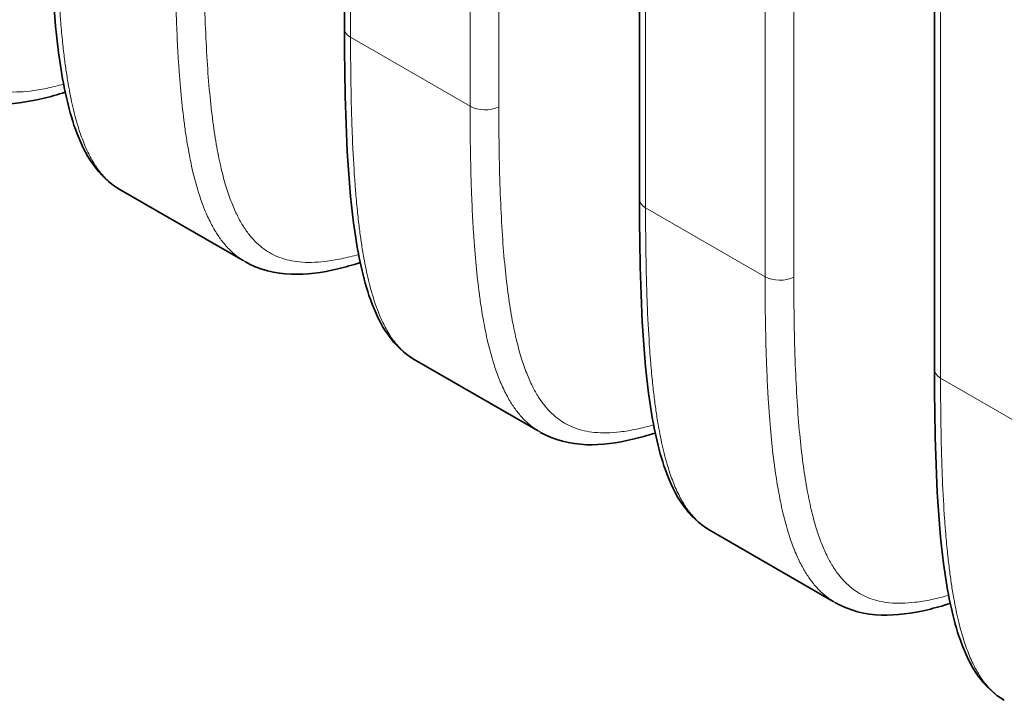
# Model space of a CAD drawing. Header units: millimetres. Extents: x 5 to 415, y 5 to 292.
# Tile 108 of 123: x 349.68 to 359.12, y 223.9 to 230.42. Entities that reach past the tile are written whole.
import ezdxf

# ---------------------------------------------------------------- set-up
doc = ezdxf.new("R2010")
doc.units = ezdxf.units.MM
doc.layers.add('Sichtbar (ISO)', color=7, linetype='Continuous', lineweight=35)
doc.layers.add('Sichtbar schmal (ISO)', color=7, linetype='Continuous', lineweight=18)

msp = doc.modelspace()

# ---------------------------------------------------------------- linework, layer by layer
at = {"layer": 'Sichtbar (ISO)'}
for p, q in [((352.79686591, 230.33141902), (352.79686591, 242.54131035)), ((355.62529304, 228.69842586), (355.62529304, 240.90831719)), ((358.45372016, 227.0654327), (358.45372016, 239.27532403)), ((351.21313199, 229.90232609), (351.21317742, 229.90229986)), ((350.63817066, 228.79558681), (351.82586854, 228.10986912)), ((354.04155912, 228.26933293), (354.04160455, 228.2693067)), ((353.46659779, 227.16259365), (354.65429566, 226.47687596)), ((356.86998624, 226.63633977), (356.87003167, 226.63631354)), ((356.29502491, 225.52960049), (357.48272279, 224.8438828))]:
    msp.add_line(p, q, dxfattribs=at)
for points, knots in [([(350.63785904, 228.79525847), (350.53934425, 228.85218769), (350.4554345, 228.93382232), (350.31557539, 229.12934326), (350.26049602, 229.24689302), (350.14479008, 229.5725069), (350.10047314, 229.79371345), (350.00437605, 230.46221585), (349.98331725, 230.93163869), (349.96998272, 231.59139742), (349.96843864, 231.77745898), (349.96843879, 231.96441224)], [0, 0, 0, 0, 0.05074007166, 0.05074007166, 0.10684356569, 0.10684356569, 0.19812574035, 0.19812574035, 0.37444317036, 0.37444317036, 0.44299932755, 0.44299932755, 0.44299932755, 0.44299932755]), ([(353.46628616, 227.16226531), (353.36777137, 227.21919453), (353.28386163, 227.30082916), (353.14400251, 227.4963501), (353.08892315, 227.61389986), (352.9732172, 227.93951374), (352.92890026, 228.16072029), (352.83280318, 228.82922269), (352.81174438, 229.29864553), (352.79840985, 229.95840425), (352.79686577, 230.14446582), (352.79686591, 230.33141908)], [0, 0, 0, 0, 0.05074007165, 0.05074007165, 0.10684356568, 0.10684356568, 0.19812574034, 0.19812574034, 0.37444317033, 0.37444317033, 0.44299932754, 0.44299932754, 0.44299932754, 0.44299932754]), ([(350.11978695, 229.72340302), (350.04754045, 229.7004792), (349.97542508, 229.68013698), (349.75465393, 229.62813598), (349.60536778, 229.60710974), (349.30488173, 229.61673569), (349.15027668, 229.65426987), (349.01920127, 229.72979104)], [0.08316939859, 0.08316939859, 0.08316939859, 0.08316939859, 0.11211426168, 0.11211426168, 0.17195580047, 0.17195580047, 0.23589787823, 0.23589787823, 0.23589787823, 0.23589787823]), ([(356.29471329, 225.52927215), (356.1961985, 225.58620137), (356.11228875, 225.667836), (355.97242963, 225.86335693), (355.91735027, 225.9809067), (355.80164433, 226.30652058), (355.75732739, 226.52772713), (355.6612303, 227.19622953), (355.6401715, 227.66565236), (355.62683697, 228.32541109), (355.62529289, 228.51147266), (355.62529304, 228.69842591)], [0, 0, 0, 0, 0.05074007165, 0.05074007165, 0.10684356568, 0.10684356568, 0.19812574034, 0.19812574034, 0.37444317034, 0.37444317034, 0.44299932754, 0.44299932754, 0.44299932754, 0.44299932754]), ([(352.94821408, 228.09040986), (352.87596757, 228.06748604), (352.8038522, 228.04714382), (352.58308105, 227.99514282), (352.43379491, 227.97411657), (352.13330886, 227.98374253), (351.9787038, 228.02127671), (351.84762839, 228.09679788)], [0.08316939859, 0.08316939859, 0.08316939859, 0.08316939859, 0.11211426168, 0.11211426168, 0.17195580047, 0.17195580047, 0.23589787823, 0.23589787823, 0.23589787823, 0.23589787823]), ([(359.12314041, 223.89627899), (359.02462562, 223.9532082), (358.94071588, 224.03484283), (358.80085676, 224.23036377), (358.7457774, 224.34791353), (358.63007145, 224.67352742), (358.58575451, 224.89473397), (358.48965743, 225.56323637), (358.46859863, 226.0326592), (358.4552641, 226.69241793), (358.45372002, 226.8784795), (358.45372016, 227.06543275)], [0, 0, 0, 0, 0.05074007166, 0.05074007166, 0.10684356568, 0.10684356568, 0.19812574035, 0.19812574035, 0.37444317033, 0.37444317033, 0.44299932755, 0.44299932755, 0.44299932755, 0.44299932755]), ([(355.7766412, 226.4574167), (355.7043947, 226.43449288), (355.63227933, 226.41415066), (355.41150818, 226.36214966), (355.26222203, 226.34112341), (354.96173598, 226.35074937), (354.80713093, 226.38828355), (354.67605552, 226.46380472)], [0.08316939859, 0.08316939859, 0.08316939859, 0.08316939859, 0.11211426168, 0.11211426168, 0.17195580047, 0.17195580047, 0.23589787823, 0.23589787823, 0.23589787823, 0.23589787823]), ([(358.60506833, 224.82442353), (358.53282182, 224.80149971), (358.46070645, 224.7811575), (358.2399353, 224.7291565), (358.09064916, 224.70813025), (357.79016311, 224.7177562), (357.63555805, 224.75529039), (357.50448264, 224.83081155)], [0.08316939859, 0.08316939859, 0.08316939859, 0.08316939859, 0.11211426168, 0.11211426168, 0.17195580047, 0.17195580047, 0.23589787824, 0.23589787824, 0.23589787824, 0.23589787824])]:
    msp.add_open_spline(points, degree=3, knots=knots, dxfattribs=at)
for points in [[(350.63785943, 228.79526063), (350.63788995, 228.795243), (350.63792047, 228.79522538), (350.63795099, 228.79520775)], [(351.84690576, 228.09721488), (351.84714652, 228.09707577), (351.8473873, 228.09693685), (351.84762812, 228.0967981)], [(353.46628655, 227.16226747), (353.46631707, 227.16224984), (353.46634759, 227.16223221), (353.46637811, 227.16221459)], [(354.67533288, 226.46422172), (354.67557364, 226.46408261), (354.67581443, 226.46394369), (354.67605524, 226.46380494)], [(356.29471368, 225.52927431), (356.2947442, 225.52925668), (356.29477472, 225.52923905), (356.29480523, 225.52922143)], [(357.50376001, 224.83122856), (357.50400077, 224.83108945), (357.50424155, 224.83095052), (357.50448237, 224.83081178)], [(359.1231408, 223.89628115), (359.12317132, 223.89626352), (359.12320184, 223.89624589), (359.12323236, 223.89622827)]]:
    msp.add_open_spline(points, degree=3, dxfattribs=at)
at = {"layer": 'Sichtbar schmal (ISO)'}
for p, q in [((352.85544424, 242.45966051), (352.85544424, 230.24976918)), ((354.00125009, 229.58823787), (354.00125009, 241.7981292)), ((354.27649789, 241.79396806), (354.27649789, 229.58407673)), ((355.68387137, 240.82666735), (355.68387137, 228.61677602)), ((356.82967722, 227.95524471), (356.82967722, 240.16513604)), ((357.10492501, 240.1609749), (357.10492501, 227.95108357)), ((358.51229849, 239.19367419), (358.51229849, 226.98378286)), ((352.85544424, 230.24976918), (354.00125009, 229.58823787)), ((351.20814373, 229.97284684), (351.20818867, 229.97282089)), ((355.68387137, 228.61677602), (356.82967722, 227.95524471)), ((354.03657086, 228.33985368), (354.0366158, 228.33982773)), ((358.51229849, 226.98378286), (359.65810434, 226.32225154)), ((356.86499798, 226.70686052), (356.86504292, 226.70683457))]:
    msp.add_line(p, q, dxfattribs=at)
for centre, major_axis, start_param, end_param in [((352.99686591, 230.33141902), (-0.2, 0), 0, 0.7853981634), ((354.14267177, 229.66988771), (0.2, 0), 3.926990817, 5.445427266), ((355.82529304, 228.69842586), (-0.2, 0), 0, 0.7853981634), ((356.97109889, 228.03689455), (0.2, 0), 3.926990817, 5.445427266), ((358.65372016, 227.0654327), (-0.2, 0), 0, 0.7853981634)]:
    msp.add_ellipse(centre, major_axis=major_axis, ratio=0.5773502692, start_param=start_param, end_param=end_param, dxfattribs=at)
for points, knots in [([(350.1041677, 229.80143559), (350.04850612, 229.78560882), (349.99328293, 229.77174251), (349.93872052, 229.76030648), (349.88640366, 229.7493411), (349.83469431, 229.74061007), (349.7838773, 229.73460816), (349.73904615, 229.72931322), (349.69490951, 229.72614232), (349.6517229, 229.72545676), (349.61298703, 229.72484185), (349.57501547, 229.72622641), (349.53802169, 229.72985061), (349.50381512, 229.73320175), (349.47044453, 229.73846776), (349.43808243, 229.74578998), (349.40740549, 229.75273091), (349.37763475, 229.76151948), (349.34889996, 229.77221128), (349.32103439, 229.78257966), (349.29414305, 229.79473787), (349.26831188, 229.8086662), (349.24266789, 229.8224936), (349.21806875, 229.83806556), (349.19455654, 229.85529591), (349.17061018, 229.87284443), (349.14779124, 229.89211315), (349.12609746, 229.91295515), (349.103436, 229.93472683), (349.08200231, 229.95821529), (349.06174697, 229.98321537), (349.04008395, 230.00995285), (349.01976875, 230.03841937), (349.00069948, 230.06835255), (348.97986524, 230.10105621), (348.96051825, 230.1355106), (348.94249707, 230.171397), (348.92248765, 230.21124267), (348.90411274, 230.25285375), (348.88714531, 230.29586019), (348.8681477, 230.34401242), (348.85091455, 230.39391388), (348.83515362, 230.44515707), (348.81746781, 230.50265858), (348.80163581, 230.56184956), (348.78730968, 230.62230592), (348.77125839, 230.69004251), (348.7570975, 230.75936759), (348.74443995, 230.82986252), (348.73029645, 230.90863336), (348.71802999, 230.98886483), (348.70723277, 231.07016069), (348.69520191, 231.16074502), (348.68499521, 231.25265084), (348.67620029, 231.34551439), (348.66642573, 231.44872159), (348.65839497, 231.55311176), (348.65170337, 231.65835785), (348.64429256, 231.77491567), (348.63852424, 231.89252329), (348.63401125, 232.01089126), (348.62902286, 232.14172835), (348.6255682, 232.27349443), (348.6232823, 232.40593612), (348.62074024, 232.55321985), (348.61964357, 232.7013391), (348.61964364, 232.85006306)], [0.14270381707, 0.14270381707, 0.14270381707, 0.14270381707, 0.17795802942, 0.17795802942, 0.17795802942, 0.21176133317, 0.21176133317, 0.21176133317, 0.24158286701, 0.24158286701, 0.24158286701, 0.26833105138, 0.26833105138, 0.26833105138, 0.29306395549, 0.29306395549, 0.29306395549, 0.31650897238, 0.31650897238, 0.31650897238, 0.33924479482, 0.33924479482, 0.33924479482, 0.36181586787, 0.36181586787, 0.36181586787, 0.38480371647, 0.38480371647, 0.38480371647, 0.40881697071, 0.40881697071, 0.40881697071, 0.43449904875, 0.43449904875, 0.43449904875, 0.46255813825, 0.46255813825, 0.46255813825, 0.49371292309, 0.49371292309, 0.49371292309, 0.52859542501, 0.52859542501, 0.52859542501, 0.56773812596, 0.56773812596, 0.56773812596, 0.61159443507, 0.61159443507, 0.61159443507, 0.66059935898, 0.66059935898, 0.66059935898, 0.71520334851, 0.71520334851, 0.71520334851, 0.77588943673, 0.77588943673, 0.77588943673, 0.8430980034, 0.8430980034, 0.8430980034, 0.91738644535, 0.91738644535, 0.91738644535, 1, 1, 1, 1]), ([(350.02701743, 231.88276253), (350.02700318, 231.69861706), (350.02852971, 231.52895146), (350.03129449, 231.37543763), (350.03419552, 231.21435873), (350.03846807, 231.0710697), (350.04339591, 230.94727397), (350.04365324, 230.94080931), (350.0439122, 230.9343977), (350.04417269, 230.92803817), (350.05060304, 230.77105214), (350.05789957, 230.6457765), (350.06535227, 230.53835621), (350.06888906, 230.48737834), (350.07247567, 230.44042935), (350.07613601, 230.3960887), (350.0820421, 230.32454343), (350.08815485, 230.25981105), (350.09433149, 230.20073733), (350.10037599, 230.14292728), (350.10648225, 230.09053718), (350.11258233, 230.04252801), (350.1186452, 229.99481166), (350.12466999, 229.95140073), (350.13122074, 229.90789212), (350.13799597, 229.86289262), (350.14531825, 229.8177752), (350.15430652, 229.7680405), (350.16057441, 229.73335846), (350.1676676, 229.69645715), (350.1758689, 229.65729661), (350.18932075, 229.59306516), (350.20567392, 229.522676), (350.22709798, 229.44687036), (350.22945326, 229.43853655), (350.23187119, 229.4301386), (350.23435603, 229.42167916), (350.24848575, 229.37357571), (350.26472577, 229.32366819), (350.28360761, 229.27354261), (350.30135602, 229.22642591), (350.32144348, 229.17911954), (350.34433663, 229.13314666), (350.36408375, 229.09349145), (350.38592145, 229.05483267), (350.41007441, 229.01823622), (350.43017889, 228.98777401), (350.45201536, 228.95860467), (350.47532348, 228.93165914), (350.49777262, 228.90570664), (350.52158641, 228.88182224), (350.54626395, 228.86054772), (350.57076765, 228.83942308), (350.59611903, 228.82087282), (350.6215751, 228.80502801), (350.62700166, 228.80165032), (350.63243269, 228.79839543), (350.63785943, 228.79526063)], [0, 0, 0, 0, 0.04436149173, 0.04436149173, 0.04436149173, 0.09090909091, 0.09090909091, 0.09090909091, 0.09333982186, 0.09333982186, 0.09333982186, 0.15334286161, 0.15334286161, 0.15334286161, 0.18181818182, 0.18181818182, 0.18181818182, 0.22776415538, 0.22776415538, 0.22776415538, 0.27272727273, 0.27272727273, 0.27272727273, 0.31741615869, 0.31741615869, 0.31741615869, 0.36363636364, 0.36363636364, 0.36363636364, 0.39586760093, 0.39586760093, 0.39586760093, 0.44873355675, 0.44873355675, 0.44873355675, 0.45454545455, 0.45454545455, 0.45454545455, 0.48759401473, 0.48759401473, 0.48759401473, 0.51865876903, 0.51865876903, 0.51865876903, 0.54545454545, 0.54545454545, 0.54545454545, 0.56775885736, 0.56775885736, 0.56775885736, 0.58924118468, 0.58924118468, 0.58924118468, 0.61057218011, 0.61057218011, 0.61057218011, 0.61511938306, 0.61511938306, 0.61511938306, 0.61511938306]), ([(351.17282328, 231.22123121), (351.17288967, 231.06004235), (351.17421138, 230.91079367), (351.17656598, 230.77400828), (351.17910586, 230.62645909), (351.18285327, 230.4934156), (351.18732129, 230.37542814), (351.18900461, 230.33097674), (351.19078686, 230.28866057), (351.19263642, 230.24850635), (351.19657864, 230.1629203), (351.20082389, 230.08713296), (351.20517766, 230.01872415), (351.21331463, 229.89087163), (351.22174797, 229.78875461), (351.23045055, 229.69715973), (351.23966442, 229.60018342), (351.24908831, 229.51496457), (351.26166756, 229.42004433), (351.26732667, 229.37734193), (351.27365961, 229.33269439), (351.28123234, 229.28432513), (351.28674928, 229.24908687), (351.29292759, 229.21191058), (351.29984537, 229.17337558), (351.31212179, 229.1049906), (351.32673871, 229.03233008), (351.34416086, 228.95873437), (351.35874656, 228.89712058), (351.37530591, 228.83485804), (351.39401207, 228.77392945), (351.39607006, 228.76722629), (351.39815374, 228.76053909), (351.40026324, 228.75387058), (351.41509934, 228.70697093), (351.43120627, 228.66103167), (351.44868642, 228.6166113), (351.46680569, 228.5705668), (351.48640385, 228.52615878), (351.50751111, 228.484012), (351.52709924, 228.4448986), (351.54798711, 228.40773491), (351.5700772, 228.37297177), (351.58958999, 228.34226453), (351.61003889, 228.31343006), (351.63124663, 228.28670507), (351.63297411, 228.28452817), (351.63470711, 228.28236454), (351.63644559, 228.28021421), (351.65911875, 228.25216966), (351.68272455, 228.22639244), (351.70710741, 228.20292767), (351.7316473, 228.17931179), (351.75697234, 228.15803696), (351.78285072, 228.13905412), (351.80388807, 228.12362237), (351.82528975, 228.10970397), (351.84690576, 228.09721488)], [0, 0, 0, 0, 0.04471120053, 0.04471120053, 0.04471120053, 0.0929407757, 0.0929407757, 0.0929407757, 0.11111111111, 0.11111111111, 0.11111111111, 0.14983997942, 0.14983997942, 0.14983997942, 0.22222222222, 0.22222222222, 0.22222222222, 0.29885709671, 0.29885709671, 0.29885709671, 0.33333333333, 0.33333333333, 0.33333333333, 0.35845016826, 0.35845016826, 0.35845016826, 0.40302300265, 0.40302300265, 0.40302300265, 0.44033905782, 0.44033905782, 0.44033905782, 0.44444444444, 0.44444444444, 0.44444444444, 0.47331761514, 0.47331761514, 0.47331761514, 0.50324646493, 0.50324646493, 0.50324646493, 0.53102128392, 0.53102128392, 0.53102128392, 0.55555555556, 0.55555555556, 0.55555555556, 0.5575540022, 0.5575540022, 0.5575540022, 0.58361760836, 0.58361760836, 0.58361760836, 0.60984906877, 0.60984906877, 0.60984906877, 0.6311734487, 0.6311734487, 0.6311734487, 0.6311734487]), ([(352.93259483, 228.16844242), (352.87693325, 228.15261566), (352.82171006, 228.13874935), (352.76714765, 228.12731332), (352.71483079, 228.11634794), (352.66312144, 228.10761691), (352.61230443, 228.10161499), (352.56747328, 228.09632006), (352.52333663, 228.09314916), (352.48015003, 228.0924636), (352.44141416, 228.09184869), (352.4034426, 228.09323325), (352.36644881, 228.09685745), (352.33224224, 228.10020859), (352.29887165, 228.1054746), (352.26650956, 228.11279682), (352.23583262, 228.11973775), (352.20606187, 228.12852632), (352.17732709, 228.13921812), (352.14946151, 228.1495865), (352.12257017, 228.16174471), (352.096739, 228.17567303), (352.07109501, 228.18950044), (352.04649588, 228.2050724), (352.02298367, 228.22230275), (351.9990373, 228.23985127), (351.97621837, 228.25911999), (351.95452459, 228.27996198), (351.93186313, 228.30173367), (351.91042944, 228.32522212), (351.89017409, 228.3502222), (351.86851108, 228.37695969), (351.84819587, 228.40542621), (351.8291266, 228.43535939), (351.80829237, 228.46806305), (351.78894537, 228.50251744), (351.77092419, 228.53840384), (351.75091478, 228.5782495), (351.73253987, 228.61986059), (351.71557244, 228.66286703), (351.69657483, 228.71101926), (351.67934167, 228.76092072), (351.66358074, 228.81216391), (351.64589494, 228.86966542), (351.63006293, 228.9288564), (351.61573681, 228.98931276), (351.59968552, 229.05704935), (351.58552462, 229.12637443), (351.57286708, 229.19686935), (351.55872357, 229.27564019), (351.54645711, 229.35587167), (351.5356599, 229.43716753), (351.52362904, 229.52775186), (351.51342234, 229.61965768), (351.50462741, 229.71252122), (351.49485286, 229.81572843), (351.48682209, 229.9201186), (351.48013049, 230.02536469), (351.47271968, 230.14192251), (351.46695137, 230.25953012), (351.46243838, 230.3778981), (351.45744998, 230.50873518), (351.45399532, 230.64050126), (351.45170943, 230.77294296), (351.44916736, 230.92022669), (351.4480707, 231.06834594), (351.44807076, 231.2170699)], [0.14270381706, 0.14270381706, 0.14270381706, 0.14270381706, 0.17795802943, 0.17795802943, 0.17795802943, 0.21176133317, 0.21176133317, 0.21176133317, 0.24158286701, 0.24158286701, 0.24158286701, 0.26833105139, 0.26833105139, 0.26833105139, 0.2930639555, 0.2930639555, 0.2930639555, 0.31650897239, 0.31650897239, 0.31650897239, 0.33924479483, 0.33924479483, 0.33924479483, 0.36181586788, 0.36181586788, 0.36181586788, 0.38480371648, 0.38480371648, 0.38480371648, 0.40881697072, 0.40881697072, 0.40881697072, 0.43449904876, 0.43449904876, 0.43449904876, 0.46255813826, 0.46255813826, 0.46255813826, 0.49371292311, 0.49371292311, 0.49371292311, 0.52859542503, 0.52859542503, 0.52859542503, 0.56773812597, 0.56773812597, 0.56773812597, 0.61159443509, 0.61159443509, 0.61159443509, 0.660599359, 0.660599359, 0.660599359, 0.71520334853, 0.71520334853, 0.71520334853, 0.77588943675, 0.77588943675, 0.77588943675, 0.84309800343, 0.84309800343, 0.84309800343, 0.91738644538, 0.91738644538, 0.91738644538, 1, 1, 1, 1]), ([(352.85544456, 230.24976936), (352.85543031, 230.06562389), (352.85695683, 229.8959583), (352.85972161, 229.74244446), (352.86262264, 229.58136556), (352.86689519, 229.43807654), (352.87182303, 229.31428081), (352.87208036, 229.30781615), (352.87233932, 229.30140454), (352.87259982, 229.29504501), (352.87903017, 229.13805898), (352.8863267, 229.01278334), (352.8937794, 228.90536305), (352.89731619, 228.85438518), (352.90090279, 228.80743619), (352.90456313, 228.76309554), (352.91046922, 228.69155027), (352.91658198, 228.62681789), (352.92275861, 228.56774416), (352.92880312, 228.50993412), (352.93490938, 228.45754401), (352.94100945, 228.40953485), (352.94707232, 228.3618185), (352.95309712, 228.31840757), (352.95964787, 228.27489895), (352.96642309, 228.22989946), (352.97374538, 228.18478204), (352.98273364, 228.13504734), (352.98900153, 228.1003653), (352.99609473, 228.06346399), (353.00429603, 228.02430345), (353.01774787, 227.960072), (353.03410105, 227.88968284), (353.0555251, 227.8138772), (353.05788039, 227.80554339), (353.06029831, 227.79714544), (353.06278316, 227.788686), (353.07691288, 227.74058255), (353.0931529, 227.69067503), (353.11203473, 227.64054944), (353.12978315, 227.59343275), (353.1498706, 227.54612638), (353.17276375, 227.50015349), (353.19251088, 227.46049829), (353.21434857, 227.42183951), (353.23850153, 227.38524306), (353.25860601, 227.35478085), (353.28044248, 227.32561151), (353.3037506, 227.29866598), (353.32619974, 227.27271348), (353.35001354, 227.24882908), (353.37469108, 227.22755456), (353.39919478, 227.20642992), (353.42454616, 227.18787966), (353.45000222, 227.17203485), (353.45542878, 227.16865716), (353.46085982, 227.16540227), (353.46628655, 227.16226747)], [0, 0, 0, 0, 0.04436149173, 0.04436149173, 0.04436149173, 0.09090909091, 0.09090909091, 0.09090909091, 0.09333982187, 0.09333982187, 0.09333982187, 0.15334286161, 0.15334286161, 0.15334286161, 0.18181818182, 0.18181818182, 0.18181818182, 0.22776415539, 0.22776415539, 0.22776415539, 0.27272727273, 0.27272727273, 0.27272727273, 0.3174161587, 0.3174161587, 0.3174161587, 0.36363636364, 0.36363636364, 0.36363636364, 0.39586760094, 0.39586760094, 0.39586760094, 0.44873355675, 0.44873355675, 0.44873355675, 0.45454545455, 0.45454545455, 0.45454545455, 0.48759401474, 0.48759401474, 0.48759401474, 0.51865876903, 0.51865876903, 0.51865876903, 0.54545454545, 0.54545454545, 0.54545454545, 0.56775885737, 0.56775885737, 0.56775885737, 0.58924118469, 0.58924118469, 0.58924118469, 0.61057218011, 0.61057218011, 0.61057218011, 0.61511938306, 0.61511938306, 0.61511938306, 0.61511938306]), ([(354.00125041, 229.58823805), (354.00131679, 229.42704919), (354.00263851, 229.27780051), (354.0049931, 229.14101512), (354.00753298, 228.99346593), (354.01128039, 228.86042244), (354.01574842, 228.74243498), (354.01743173, 228.69798358), (354.01921399, 228.6556674), (354.02106355, 228.61551319), (354.02500577, 228.52992714), (354.02925102, 228.45413979), (354.03360479, 228.38573098), (354.04174176, 228.25787847), (354.0501751, 228.15576145), (354.05887767, 228.06416656), (354.06809154, 227.96719026), (354.07751544, 227.88197141), (354.09009468, 227.78705117), (354.09575379, 227.74434877), (354.10208673, 227.69970122), (354.10965947, 227.65133197), (354.1151764, 227.61609371), (354.12135472, 227.57891742), (354.12827249, 227.54038242), (354.14054891, 227.47199744), (354.15516584, 227.39933691), (354.17258798, 227.32574121), (354.18717368, 227.26412742), (354.20373303, 227.20186488), (354.2224392, 227.14093629), (354.22449719, 227.13423313), (354.22658087, 227.12754593), (354.22869036, 227.12087741), (354.24352646, 227.07397777), (354.25963339, 227.02803851), (354.27711354, 226.98361814), (354.29523282, 226.93757364), (354.31483097, 226.89316562), (354.33593823, 226.85101884), (354.35552637, 226.81190544), (354.37641424, 226.77474174), (354.39850432, 226.73997861), (354.41801711, 226.70927136), (354.43846601, 226.6804369), (354.45967375, 226.65371191), (354.46140123, 226.65153501), (354.46313424, 226.64937138), (354.46487272, 226.64722104), (354.48754587, 226.61917649), (354.51115167, 226.59339928), (354.53553453, 226.56993451), (354.56007442, 226.54631862), (354.58539946, 226.52504379), (354.61127785, 226.50606095), (354.6323152, 226.4906292), (354.65371687, 226.47671081), (354.67533288, 226.46422172)], [0, 0, 0, 0, 0.04471120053, 0.04471120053, 0.04471120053, 0.0929407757, 0.0929407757, 0.0929407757, 0.11111111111, 0.11111111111, 0.11111111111, 0.14983997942, 0.14983997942, 0.14983997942, 0.22222222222, 0.22222222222, 0.22222222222, 0.29885709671, 0.29885709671, 0.29885709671, 0.33333333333, 0.33333333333, 0.33333333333, 0.35845016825, 0.35845016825, 0.35845016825, 0.40302300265, 0.40302300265, 0.40302300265, 0.44033905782, 0.44033905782, 0.44033905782, 0.44444444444, 0.44444444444, 0.44444444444, 0.47331761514, 0.47331761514, 0.47331761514, 0.50324646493, 0.50324646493, 0.50324646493, 0.53102128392, 0.53102128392, 0.53102128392, 0.55555555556, 0.55555555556, 0.55555555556, 0.5575540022, 0.5575540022, 0.5575540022, 0.58361760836, 0.58361760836, 0.58361760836, 0.60984906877, 0.60984906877, 0.60984906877, 0.6311734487, 0.6311734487, 0.6311734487, 0.6311734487]), ([(355.76102195, 226.53544926), (355.70536037, 226.5196225), (355.65013718, 226.50575619), (355.59557477, 226.49432016), (355.54325791, 226.48335478), (355.49154856, 226.47462375), (355.44073155, 226.46862183), (355.3959004, 226.46332689), (355.35176375, 226.460156), (355.30857715, 226.45947044), (355.26984128, 226.45885553), (355.23186972, 226.46024009), (355.19487594, 226.46386429), (355.16066937, 226.46721543), (355.12729878, 226.47248144), (355.09493668, 226.47980365), (355.06425974, 226.48674459), (355.034489, 226.49553316), (355.00575421, 226.50622496), (354.97788864, 226.51659334), (354.9509973, 226.52875154), (354.92516613, 226.54267987), (354.89952214, 226.55650727), (354.874923, 226.57207924), (354.85141079, 226.58930959), (354.82746443, 226.60685811), (354.80464549, 226.62612682), (354.78295171, 226.64696882), (354.76029025, 226.66874051), (354.73885656, 226.69222896), (354.71860122, 226.71722904), (354.6969382, 226.74396653), (354.676623, 226.77243304), (354.65755373, 226.80236623), (354.63671949, 226.83506989), (354.6173725, 226.86952428), (354.59935132, 226.90541068), (354.5793419, 226.94525634), (354.56096699, 226.98686743), (354.54399956, 227.02987387), (354.52500195, 227.07802609), (354.50776879, 227.12792756), (354.49200787, 227.17917074), (354.47432206, 227.23667226), (354.45849006, 227.29586324), (354.44416393, 227.3563196), (354.42811264, 227.42405619), (354.41395175, 227.49338127), (354.4012942, 227.56387619), (354.3871507, 227.64264703), (354.37488424, 227.72287851), (354.36408702, 227.80417437), (354.35205616, 227.89475869), (354.34184946, 227.98666452), (354.33305454, 228.07952806), (354.32327998, 228.18273527), (354.31524922, 228.28712544), (354.30855762, 228.39237152), (354.30114681, 228.50892935), (354.29537849, 228.62653696), (354.2908655, 228.74490494), (354.28587711, 228.87574202), (354.28242245, 229.0075081), (354.28013655, 229.13994979), (354.27759449, 229.28723353), (354.27649782, 229.43535278), (354.27649789, 229.58407673)], [0.14270381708, 0.14270381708, 0.14270381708, 0.14270381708, 0.17795802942, 0.17795802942, 0.17795802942, 0.21176133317, 0.21176133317, 0.21176133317, 0.241582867, 0.241582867, 0.241582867, 0.26833105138, 0.26833105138, 0.26833105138, 0.29306395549, 0.29306395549, 0.29306395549, 0.31650897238, 0.31650897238, 0.31650897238, 0.33924479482, 0.33924479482, 0.33924479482, 0.36181586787, 0.36181586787, 0.36181586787, 0.38480371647, 0.38480371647, 0.38480371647, 0.40881697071, 0.40881697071, 0.40881697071, 0.43449904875, 0.43449904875, 0.43449904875, 0.46255813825, 0.46255813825, 0.46255813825, 0.49371292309, 0.49371292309, 0.49371292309, 0.52859542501, 0.52859542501, 0.52859542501, 0.56773812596, 0.56773812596, 0.56773812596, 0.61159443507, 0.61159443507, 0.61159443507, 0.66059935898, 0.66059935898, 0.66059935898, 0.71520334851, 0.71520334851, 0.71520334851, 0.77588943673, 0.77588943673, 0.77588943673, 0.8430980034, 0.8430980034, 0.8430980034, 0.91738644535, 0.91738644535, 0.91738644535, 1, 1, 1, 1]), ([(355.68387168, 228.6167762), (355.68385743, 228.43263073), (355.68538396, 228.26296513), (355.68814874, 228.1094513), (355.69104977, 227.9483724), (355.69532232, 227.80508337), (355.70025016, 227.68128764), (355.70050749, 227.67482299), (355.70076645, 227.66841137), (355.70102694, 227.66205185), (355.70745729, 227.50506582), (355.71475382, 227.37979017), (355.72220652, 227.27236989), (355.72574331, 227.22139202), (355.72932992, 227.17444303), (355.73299026, 227.13010238), (355.73889635, 227.05855711), (355.7450091, 226.99382472), (355.75118573, 226.934751), (355.75723024, 226.87694096), (355.7633365, 226.82455085), (355.76943658, 226.77654169), (355.77549945, 226.72882534), (355.78152424, 226.68541441), (355.78807499, 226.64190579), (355.79485022, 226.5969063), (355.8021725, 226.55178888), (355.81116077, 226.50205417), (355.81742866, 226.46737213), (355.82452185, 226.43047083), (355.83272315, 226.39131029), (355.846175, 226.32707883), (355.86252817, 226.25668968), (355.88395222, 226.18088404), (355.88630751, 226.17255023), (355.88872544, 226.16415227), (355.89121028, 226.15569283), (355.90534, 226.10758939), (355.92158002, 226.05768187), (355.94046186, 226.00755628), (355.95821027, 225.96043959), (355.97829773, 225.91313322), (356.00119088, 225.86716033), (356.020938, 225.82750513), (356.0427757, 225.78884635), (356.06692866, 225.7522499), (356.08703314, 225.72178769), (356.10886961, 225.69261835), (356.13217773, 225.66567282), (356.15462687, 225.63972031), (356.17844066, 225.61583591), (356.2031182, 225.5945614), (356.2276219, 225.57343676), (356.25297328, 225.5548865), (356.27842935, 225.53904169), (356.28385591, 225.535664), (356.28928694, 225.5324091), (356.29471368, 225.52927431)], [0, 0, 0, 0, 0.04436149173, 0.04436149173, 0.04436149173, 0.09090909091, 0.09090909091, 0.09090909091, 0.09333982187, 0.09333982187, 0.09333982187, 0.15334286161, 0.15334286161, 0.15334286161, 0.18181818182, 0.18181818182, 0.18181818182, 0.22776415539, 0.22776415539, 0.22776415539, 0.27272727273, 0.27272727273, 0.27272727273, 0.3174161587, 0.3174161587, 0.3174161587, 0.36363636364, 0.36363636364, 0.36363636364, 0.39586760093, 0.39586760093, 0.39586760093, 0.44873355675, 0.44873355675, 0.44873355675, 0.45454545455, 0.45454545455, 0.45454545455, 0.48759401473, 0.48759401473, 0.48759401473, 0.51865876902, 0.51865876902, 0.51865876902, 0.54545454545, 0.54545454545, 0.54545454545, 0.56775885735, 0.56775885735, 0.56775885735, 0.58924118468, 0.58924118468, 0.58924118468, 0.61057218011, 0.61057218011, 0.61057218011, 0.61511938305, 0.61511938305, 0.61511938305, 0.61511938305]), ([(356.82967753, 227.95524489), (356.82974392, 227.79405603), (356.83106563, 227.64480735), (356.83342023, 227.50802196), (356.83596011, 227.36047277), (356.83970752, 227.22742928), (356.84417554, 227.10944181), (356.84585886, 227.06499042), (356.84764111, 227.02267424), (356.84949067, 226.98252003), (356.85343289, 226.89693397), (356.85767814, 226.82114663), (356.86203191, 226.75273782), (356.87016888, 226.62488531), (356.87860222, 226.52276829), (356.8873048, 226.4311734), (356.89651867, 226.33419709), (356.90594256, 226.24897825), (356.91852181, 226.15405801), (356.92418092, 226.11135561), (356.93051386, 226.06670806), (356.93808659, 226.01833881), (356.94360353, 225.98310054), (356.94978184, 225.94592425), (356.95669962, 225.90738925), (356.96897603, 225.83900428), (356.98359296, 225.76634375), (357.00101511, 225.69274805), (357.01560081, 225.63113426), (357.03216016, 225.56887172), (357.05086632, 225.50794312), (357.05292431, 225.50123997), (357.05500799, 225.49455277), (357.05711749, 225.48788425), (357.07195359, 225.44098461), (357.08806052, 225.39504535), (357.10554067, 225.35062498), (357.12365994, 225.30458048), (357.1432581, 225.26017246), (357.16436536, 225.21802568), (357.18395349, 225.17891228), (357.20484136, 225.14174858), (357.22693145, 225.10698545), (357.24644424, 225.0762782), (357.26689314, 225.04744374), (357.28810088, 225.02071874), (357.28982836, 225.01854185), (357.29156136, 225.01637822), (357.29329984, 225.01422788), (357.315973, 224.98618333), (357.3395788, 224.96040612), (357.36396166, 224.93694135), (357.38850155, 224.91332546), (357.41382659, 224.89205063), (357.43970497, 224.87306779), (357.46074232, 224.85763604), (357.482144, 224.84371765), (357.50376001, 224.83122856)], [0, 0, 0, 0, 0.04471120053, 0.04471120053, 0.04471120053, 0.09294077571, 0.09294077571, 0.09294077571, 0.11111111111, 0.11111111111, 0.11111111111, 0.14983997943, 0.14983997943, 0.14983997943, 0.22222222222, 0.22222222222, 0.22222222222, 0.2988570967, 0.2988570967, 0.2988570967, 0.33333333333, 0.33333333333, 0.33333333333, 0.35845016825, 0.35845016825, 0.35845016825, 0.40302300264, 0.40302300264, 0.40302300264, 0.44033905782, 0.44033905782, 0.44033905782, 0.44444444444, 0.44444444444, 0.44444444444, 0.47331761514, 0.47331761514, 0.47331761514, 0.50324646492, 0.50324646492, 0.50324646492, 0.53102128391, 0.53102128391, 0.53102128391, 0.55555555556, 0.55555555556, 0.55555555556, 0.55755400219, 0.55755400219, 0.55755400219, 0.58361760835, 0.58361760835, 0.58361760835, 0.60984906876, 0.60984906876, 0.60984906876, 0.6311734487, 0.6311734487, 0.6311734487, 0.6311734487]), ([(358.58944907, 224.9024561), (358.5337875, 224.88662934), (358.47856431, 224.87276303), (358.4240019, 224.86132699), (358.37168504, 224.85036162), (358.31997568, 224.84163059), (358.26915868, 224.83562867), (358.22432753, 224.83033373), (358.18019088, 224.82716283), (358.13700428, 224.82647727), (358.0982684, 224.82586237), (358.06029685, 224.82724693), (358.02330306, 224.83087112), (357.98909649, 224.83422227), (357.9557259, 224.83948828), (357.92336381, 224.84681049), (357.89268687, 224.85375143), (357.86291612, 224.86253999), (357.83418134, 224.87323179), (357.80631576, 224.88360017), (357.77942442, 224.89575838), (357.75359325, 224.90968671), (357.72794926, 224.92351411), (357.70335013, 224.93908607), (357.67983792, 224.95631643), (357.65589155, 224.97386494), (357.63307262, 224.99313366), (357.61137884, 225.01397566), (357.58871738, 225.03574735), (357.56728369, 225.0592358), (357.54702834, 225.08423588), (357.52536533, 225.11097336), (357.50505012, 225.13943988), (357.48598085, 225.16937307), (357.46514662, 225.20207673), (357.44579962, 225.23653112), (357.42777844, 225.27241752), (357.40776903, 225.31226318), (357.38939411, 225.35387427), (357.37242669, 225.39688071), (357.35342908, 225.44503293), (357.33619592, 225.4949344), (357.32043499, 225.54617758), (357.30274919, 225.6036791), (357.28691718, 225.66287007), (357.27259106, 225.72332644), (357.25653977, 225.79106302), (357.24237887, 225.86038811), (357.22972133, 225.93088303), (357.21557782, 226.00965387), (357.20331136, 226.08988535), (357.19251414, 226.1711812), (357.18048329, 226.26176553), (357.17027659, 226.35367135), (357.16148166, 226.4465349), (357.15170711, 226.54974211), (357.14367634, 226.65413228), (357.13698474, 226.75937836), (357.12957393, 226.87593619), (357.12380562, 226.9935438), (357.11929263, 227.11191178), (357.11430423, 227.24274886), (357.11084957, 227.37451494), (357.10856368, 227.50695663), (357.10602161, 227.65424036), (357.10492495, 227.80235961), (357.10492501, 227.95108357)], [0.14270381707, 0.14270381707, 0.14270381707, 0.14270381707, 0.17795802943, 0.17795802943, 0.17795802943, 0.21176133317, 0.21176133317, 0.21176133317, 0.24158286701, 0.24158286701, 0.24158286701, 0.26833105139, 0.26833105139, 0.26833105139, 0.2930639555, 0.2930639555, 0.2930639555, 0.31650897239, 0.31650897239, 0.31650897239, 0.33924479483, 0.33924479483, 0.33924479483, 0.36181586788, 0.36181586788, 0.36181586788, 0.38480371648, 0.38480371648, 0.38480371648, 0.40881697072, 0.40881697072, 0.40881697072, 0.43449904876, 0.43449904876, 0.43449904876, 0.46255813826, 0.46255813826, 0.46255813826, 0.49371292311, 0.49371292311, 0.49371292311, 0.52859542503, 0.52859542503, 0.52859542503, 0.56773812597, 0.56773812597, 0.56773812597, 0.61159443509, 0.61159443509, 0.61159443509, 0.660599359, 0.660599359, 0.660599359, 0.71520334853, 0.71520334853, 0.71520334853, 0.77588943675, 0.77588943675, 0.77588943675, 0.84309800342, 0.84309800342, 0.84309800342, 0.91738644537, 0.91738644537, 0.91738644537, 1, 1, 1, 1]), ([(358.51229881, 226.98378304), (358.51228456, 226.79963757), (358.51381108, 226.62997197), (358.51657586, 226.47645814), (358.51947689, 226.31537924), (358.52374944, 226.17209021), (358.52867728, 226.04829448), (358.52893461, 226.04182983), (358.52919357, 226.03541821), (358.52945407, 226.02905869), (358.53588442, 225.87207266), (358.54318095, 225.74679701), (358.55063365, 225.63937673), (358.55417044, 225.58839886), (358.55775704, 225.54144987), (358.56141738, 225.49710922), (358.56732347, 225.42556395), (358.57343623, 225.36083156), (358.57961286, 225.30175784), (358.58565737, 225.2439478), (358.59176363, 225.19155769), (358.5978637, 225.14354853), (358.60392657, 225.09583218), (358.60995136, 225.05242125), (358.61650212, 225.00891263), (358.62327734, 224.96391314), (358.63059963, 224.91879572), (358.63958789, 224.86906101), (358.64585578, 224.83437897), (358.65294898, 224.79747767), (358.66115028, 224.75831713), (358.67460212, 224.69408567), (358.6909553, 224.62369652), (358.71237935, 224.54789088), (358.71473463, 224.53955707), (358.71715256, 224.53115911), (358.7196374, 224.52269967), (358.73376713, 224.47459622), (358.75000715, 224.42468871), (358.76888898, 224.37456312), (358.7866374, 224.32744642), (358.80672485, 224.28014005), (358.829618, 224.23416717), (358.84936513, 224.19451197), (358.87120282, 224.15585319), (358.89535578, 224.11925674), (358.91546026, 224.08879453), (358.93729673, 224.05962519), (358.96060485, 224.03267966), (358.98305399, 224.00672715), (359.00686779, 223.98284275), (359.03154533, 223.96156824), (359.05604903, 223.94044359), (359.08140041, 223.92189334), (359.10685647, 223.90604853), (359.11228303, 223.90267083), (359.11771407, 223.89941594), (359.1231408, 223.89628115)], [0, 0, 0, 0, 0.04436149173, 0.04436149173, 0.04436149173, 0.09090909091, 0.09090909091, 0.09090909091, 0.09333982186, 0.09333982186, 0.09333982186, 0.1533428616, 0.1533428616, 0.1533428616, 0.18181818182, 0.18181818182, 0.18181818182, 0.22776415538, 0.22776415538, 0.22776415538, 0.27272727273, 0.27272727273, 0.27272727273, 0.31741615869, 0.31741615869, 0.31741615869, 0.36363636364, 0.36363636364, 0.36363636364, 0.39586760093, 0.39586760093, 0.39586760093, 0.44873355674, 0.44873355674, 0.44873355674, 0.45454545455, 0.45454545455, 0.45454545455, 0.48759401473, 0.48759401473, 0.48759401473, 0.51865876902, 0.51865876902, 0.51865876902, 0.54545454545, 0.54545454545, 0.54545454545, 0.56775885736, 0.56775885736, 0.56775885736, 0.58924118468, 0.58924118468, 0.58924118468, 0.61057218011, 0.61057218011, 0.61057218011, 0.61511938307, 0.61511938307, 0.61511938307, 0.61511938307])]:
    msp.add_open_spline(points, degree=3, knots=knots, dxfattribs=at)

doc.saveas('drawing.dxf')
